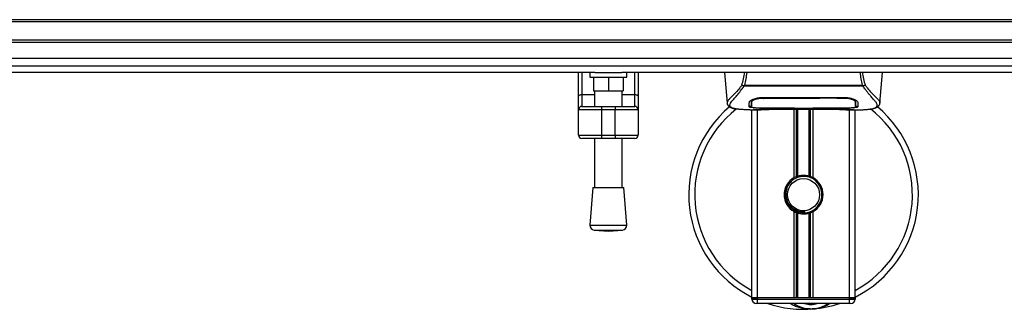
# Model space of a CAD drawing. Header units: millimetres. Extents: x 0 to 420, y 0 to 297.
# Tile 10 of 77: x 164 to 197, y 81 to 90. Entities that reach past the tile are written whole.
import ezdxf

# ---------------------------------------------------------------- set-up
doc = ezdxf.new("R2010")
doc.units = ezdxf.units.MM

msp = doc.modelspace()

# ---------------------------------------------------------------- linework, layer by layer
at = {"color": 7, "linetype": 'Continuous', "lineweight": 25}
for p, q in [((212.25814, 90.34962), (57.89339, 90.34962)), ((212.25814, 90.27243), (57.89339, 90.27243)), ((212.25814, 89.65497), (57.89339, 89.65497)), ((212.25814, 89.57779), (57.89339, 89.57779)), ((212.25814, 88.78579), (57.89339, 88.78579)), ((182.86281, 88.57442), (87.28872, 88.57442)), ((182.31138, 87.76146), (182.31138, 88.57442)), ((182.42715, 88.57442), (182.42715, 87.82787)), ((182.69729, 88.57442), (182.69729, 88.42006)), ((182.69729, 88.42006), (183.93221, 88.42006)), ((182.81306, 88.42006), (182.81306, 87.95696)), ((182.86281, 88.57442), (183.76669, 88.57442)), ((183.31475, 88.42006), (183.31475, 87.95696)), ((212.25814, 88.57442), (183.76669, 88.57442)), ((183.81643, 88.42006), (183.81643, 87.95696)), ((183.93221, 88.42006), (183.93221, 88.57442)), ((184.20234, 87.82787), (184.20234, 88.57442)), ((184.31812, 88.57442), (184.31812, 87.76146)), ((187.2158, 88.57442), (187.30597, 87.5438)), ((192.44453, 87.5438), (192.5347, 88.57442)), ((187.87023, 88.10696), (187.86294, 88.12666)), ((191.87927, 88.10696), (187.87023, 88.10696)), ((187.89057, 88.1502), (191.86002, 88.1502)), ((191.88776, 88.12695), (191.87927, 88.10696)), ((182.31138, 87.31715), (182.31138, 87.76146)), ((182.42715, 87.82787), (182.42715, 87.43292)), ((182.42715, 87.82787), (182.85165, 87.82787)), ((182.81306, 87.95696), (183.31475, 87.95696)), ((182.85165, 87.95696), (182.85165, 87.43292)), ((183.31475, 87.95696), (183.81643, 87.95696)), ((183.77784, 87.43292), (183.77784, 87.95696)), ((183.77784, 87.82787), (184.20234, 87.82787)), ((184.20234, 87.43292), (184.20234, 87.82787)), ((184.31812, 87.76146), (184.31812, 87.31715)), ((188.52456, 87.73182), (191.22594, 87.73182)), ((191.23471, 87.70206), (191.23545, 87.73116)), ((182.42715, 87.43292), (183.0832, 87.43292)), ((183.0832, 87.43292), (183.0832, 87.31715)), ((183.0832, 87.43292), (183.54629, 87.43292)), ((183.54629, 87.43292), (183.54629, 87.31715)), ((183.54629, 87.43292), (184.20234, 87.43292)), ((187.3058, 87.54683), (187.30732, 87.54392)), ((188.1245, 87.60089), (188.12486, 87.54589)), ((188.12483, 87.54589), (188.12562, 87.41476)), ((188.12857, 87.58197), (188.12726, 87.63451)), ((188.52456, 87.3786), (188.52456, 87.37247)), ((188.52553, 87.70208), (188.52526, 87.70208)), ((189.52793, 87.37247), (189.52793, 87.37873)), ((189.56658, 87.37873), (189.56658, 87.36402)), ((189.56658, 87.36402), (189.56658, 87.37873)), ((190.18404, 87.37873), (191.23867, 87.3786)), ((190.18404, 87.37873), (190.18404, 87.36402)), ((190.22257, 87.37247), (190.22257, 87.37873)), ((191.22594, 87.3786), (191.22594, 87.37247)), ((191.62564, 87.5435), (191.6257, 87.55365)), ((192.4447, 87.54683), (192.44317, 87.54392)), ((182.31138, 86.46814), (182.31138, 87.31715)), ((183.0832, 87.31715), (182.31138, 87.31715)), ((183.0832, 87.31715), (183.0832, 86.46814)), ((183.54629, 87.31715), (183.0832, 87.31715)), ((183.54629, 86.46814), (183.54629, 87.31715)), ((184.31812, 87.31715), (183.54629, 87.31715)), ((184.31812, 87.31715), (184.31812, 86.46814)), ((188.08292, 87.31715), (188.43671, 87.31715)), ((188.13865, 80.98819), (188.13865, 87.31715)), ((188.21666, 87.32197), (188.23112, 87.32349)), ((188.3316, 80.98819), (188.3316, 87.31715)), ((189.52793, 87.37247), (188.52456, 87.37247)), ((188.71713, 87.33805), (191.03337, 87.33805)), ((188.71718, 87.3381), (191.03331, 87.3381)), ((189.52793, 87.35843), (189.52793, 87.37247)), ((190.22257, 87.35843), (189.52793, 87.35843)), ((189.55494, 85.03394), (189.55494, 87.33805)), ((189.56658, 87.36402), (190.18404, 87.36402)), ((189.63861, 85.07328), (189.63861, 87.33805)), ((189.68292, 85.08862), (189.68292, 87.33805)), ((190.06758, 85.08862), (190.06758, 87.33805)), ((190.11189, 85.07328), (190.11189, 87.33805)), ((190.19556, 85.03394), (190.19556, 87.33805)), ((190.22257, 87.35843), (190.22257, 87.37247)), ((191.22594, 87.37247), (190.22257, 87.37247)), ((191.307, 87.31715), (191.66733, 87.31715)), ((191.4189, 80.98819), (191.4189, 87.31715)), ((191.61185, 80.98819), (191.61185, 87.31715)), ((182.31138, 86.46814), (183.0832, 86.46814)), ((183.0832, 86.46814), (183.54629, 86.46814)), ((183.0832, 86.46814), (183.0832, 86.35237)), ((183.54629, 86.46814), (184.31812, 86.46814)), ((183.54629, 86.46814), (183.54629, 86.35237)), ((183.0832, 86.35237), (182.42715, 86.35237)), ((182.85165, 86.35237), (182.85165, 84.6985)), ((183.54629, 86.35237), (183.0832, 86.35237)), ((184.20234, 86.35237), (183.54629, 86.35237)), ((183.77784, 84.6985), (183.77784, 86.35237)), ((182.79377, 84.6985), (182.69729, 83.43396)), ((182.79377, 84.6985), (183.83573, 84.6985)), ((183.93221, 83.43396), (183.83573, 84.6985)), ((189.55494, 80.98819), (189.55494, 83.88886)), ((189.63861, 80.98819), (189.63861, 83.84951)), ((189.68292, 80.98819), (189.68292, 83.83417)), ((189.92879, 83.84627), (189.92454, 83.89501)), ((190.06758, 80.98819), (190.06758, 83.83417)), ((190.11189, 80.98819), (190.11189, 83.84951)), ((190.19556, 80.98819), (190.19556, 83.88886)), ((182.69729, 83.43396), (183.93221, 83.43396)), ((182.83946, 83.2683), (183.31475, 83.23204)), ((182.83946, 83.2683), (183.79003, 83.2683)), ((183.31475, 83.23204), (183.79003, 83.2683)), ((188.3316, 80.98819), (188.13865, 80.98819)), ((188.13865, 80.98819), (188.3316, 80.98819)), ((188.13865, 80.9496), (188.13865, 80.98819)), ((188.13865, 80.9496), (188.3316, 80.9496)), ((188.3316, 80.79524), (188.29301, 80.79524)), ((189.55494, 80.98819), (188.3316, 80.98819)), ((191.4189, 80.98819), (188.3316, 80.98819)), ((188.3316, 80.98819), (188.3316, 80.9496)), ((188.3316, 80.79524), (188.3316, 80.9496)), ((188.3316, 80.9496), (191.4189, 80.9496)), ((191.4189, 80.79524), (188.3316, 80.79524)), ((191.4189, 80.98819), (190.19556, 80.98819)), ((191.61185, 80.98819), (191.4189, 80.98819)), ((191.4189, 80.98819), (191.61185, 80.98819)), ((191.4189, 80.9496), (191.4189, 80.98819)), ((191.4189, 80.9496), (191.61185, 80.9496)), ((191.4189, 80.79524), (191.4189, 80.9496)), ((191.45749, 80.79524), (191.4189, 80.79524)), ((191.61185, 80.98819), (191.61185, 80.9496))]:
    msp.add_line(p, q, dxfattribs=at)
at = {"color": 7, "linetype": 'Continuous'}
msp.add_line((60.98069, 89.05375), (209.17084, 89.05375), dxfattribs=at)
at = {"color": 7, "linetype": 'Continuous', "lineweight": 25, "flags": 128}
for points in [[(182.31138, 87.76146), (182.3136, 87.77442), (182.32019, 87.78688), (182.33089, 87.79836), (182.34529, 87.80842), (182.36283, 87.81668), (182.38285, 87.82281), (182.40456, 87.82659), (182.42715, 87.82787)], [(184.20234, 87.82787), (184.22493, 87.82659), (184.24665, 87.82281), (184.26666, 87.81668), (184.28421, 87.80842), (184.29861, 87.79836), (184.30931, 87.78688), (184.31589, 87.77442), (184.31812, 87.76146)], [(188.51182, 87.3786), (189.02216, 87.37868), (189.56658, 87.37873)], [(188.51578, 87.70205), (188.52456, 87.70208), (188.52526, 87.70208)]]:
    msp.add_lwpolyline(points, dxfattribs=at)
at = {"color": 7, "linetype": 'Continuous', "lineweight": 25}
msp.add_circle((189.87525, 84.4614), 0.54028, dxfattribs=at)
for centre, radius, start, end in [((182.42715, 87.31715), 0.11577, 90, 180), ((184.20234, 87.31715), 0.11577, 0, 90), ((189.87525, 84.4614), 3.85912, 130.046839, 243.256316), ((189.87525, 84.4614), 3.85912, 296.743684, 49.984768), ((189.87525, 84.4614), 3.66018, 128.047069, 241.675912), ((189.87525, 84.4614), 3.66018, 298.324088, 52.137337), ((182.42715, 86.46814), 0.11577, 180, 270), ((184.20234, 86.46814), 0.11577, 270, 0), ((189.87525, 84.4614), 0.65605, 111.143405, 119.224658), ((189.87525, 84.4614), 0.61746, 274.974241, 94.974241), ((189.87525, 84.4614), 0.65605, 60.775342, 68.856595), ((189.87525, 84.4614), 0.65605, 119.224658, 240.775342), ((189.87525, 84.4614), 0.65605, 299.224658, 60.775342), ((189.87525, 84.4614), 0.65605, 240.775342, 248.856595), ((189.87525, 84.4614), 0.65605, 291.143405, 299.224658), ((182.85121, 83.42222), 0.15436, 175.637086, 265.637086), ((183.77829, 83.42222), 0.15436, 274.362914, 4.362914), ((188.29301, 80.9496), 0.15436, 180, 270), ((189.87525, 84.4614), 3.85912, 251.805128, 274.974241), ((190.12286, 81.61641), 1.00337, 234.926098, 305.073902), ((190.12286, 81.61641), 0.84901, 255.287788, 284.712212), ((189.87525, 84.4614), 3.85912, 274.974241, 288.194872), ((191.45749, 80.9496), 0.15436, 270, 0)]:
    msp.add_arc(centre, radius, start, end, dxfattribs=at)
for points, knots in [([(187.80258, 88.14693), (187.8221, 88.21644), (187.86058, 88.35344), (187.88421, 88.50148), (187.89585, 88.57442)], [0, 0, 0, 0, 0.50728505, 1, 1, 1, 1]), ([(187.96458, 88.57442), (187.95643, 88.50073), (187.94024, 88.35435), (187.90705, 88.21794), (187.89057, 88.1502)], [0, 0, 0, 0, 0.503450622, 1, 1, 1, 1]), ([(191.86002, 88.1502), (191.84457, 88.21868), (191.81374, 88.35533), (191.79045, 88.49942), (191.78709, 88.57409), (191.78707, 88.57442)], [0, 0, 0, 0, 0.499924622, 0.997753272, 1, 1, 1, 1]), ([(191.85377, 88.57442), (191.86533, 88.50173), (191.88892, 88.35346), (191.92799, 88.21668), (191.9479, 88.14695)], [0, 0, 0, 0, 0.49025565, 1, 1, 1, 1]), ([(187.80252, 88.14705), (187.77945, 88.11641), (187.70961, 88.02363), (187.59455, 87.89589), (187.47447, 87.77466), (187.38287, 87.68421), (187.31732, 87.60506), (187.30999, 87.56799), (187.3058, 87.54683)], [0, 0, 0, 0, 0.0842305, 0.25507317, 0.42671503, 0.59795609, 0.7705982, 1, 1, 1, 1]), ([(187.57804, 87.35085), (187.57085, 87.35236), (187.55557, 87.35557), (187.53386, 87.36108), (187.51301, 87.36714), (187.47843, 87.37891), (187.4379, 87.3986), (187.40332, 87.43283), (187.39391, 87.47632), (187.41265, 87.53307), (187.46482, 87.60607), (187.54911, 87.70123), (187.66332, 87.82874), (187.76352, 87.9536), (187.83312, 88.05096), (187.85813, 88.08871), (187.87023, 88.10696)], [0, 0, 0, 0, 0.02969414, 0.06305591, 0.09492768, 0.12531521, 0.23205808, 0.32960303, 0.43327649, 0.53202469, 0.63076786, 0.73507022, 0.83793216, 0.94137578, 0.97165063, 1, 1, 1, 1]), ([(187.86281, 88.12667), (187.86234, 88.12672), (187.85413, 88.12759), (187.83855, 88.13073), (187.81821, 88.13805), (187.80776, 88.14399), (187.80258, 88.14693)], [0, 0, 0, 0, 0.020010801, 0.34699568, 0.676673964, 1, 1, 1, 1]), ([(187.86267, 88.12688), (187.87157, 88.13455), (187.88064, 88.14236), (187.89038, 88.15006), (187.89056, 88.1502)], [0, 0, 0, 0, 0.98124308, 1, 1, 1, 1]), ([(191.86001, 88.1502), (191.8602, 88.15007), (191.8703, 88.14283), (191.87911, 88.13482), (191.88776, 88.12695)], [0, 0, 0, 0, 0.01890165, 1, 1, 1, 1]), ([(192.16681, 87.34999), (192.18193, 87.3531), (192.21423, 87.35973), (192.27212, 87.37784), (192.32945, 87.40779), (192.35983, 87.45935), (192.34581, 87.51587), (192.31244, 87.56868), (192.28268, 87.60753), (192.24432, 87.65293), (192.19899, 87.70383), (192.14545, 87.76333), (192.08618, 87.83168), (192.02174, 87.91119), (191.95206, 88.00073), (191.90473, 88.06981), (191.87927, 88.10696)], [0, 0, 0, 0, 0.06157012, 0.13151171, 0.27071941, 0.40337504, 0.53510625, 0.58328098, 0.63315897, 0.68442904, 0.73675836, 0.78384784, 0.83893216, 0.89157329, 0.94168727, 1, 1, 1, 1]), ([(191.9479, 88.14695), (191.94273, 88.14401), (191.93228, 88.13807), (191.91193, 88.13074), (191.89638, 88.1276), (191.88819, 88.12673), (191.88774, 88.12668)], [0, 0, 0, 0, 0.32361461, 0.65359013, 0.98086966, 1, 1, 1, 1]), ([(191.94797, 88.14707), (191.97103, 88.11642), (192.04088, 88.02364), (192.15595, 87.89589), (192.27602, 87.77466), (192.36763, 87.68421), (192.43317, 87.60506), (192.44051, 87.56799), (192.4447, 87.54683)], [0, 0, 0, 0, 0.08424716, 0.25508672, 0.42672547, 0.59796341, 0.77060237, 1, 1, 1, 1]), ([(188.05375, 87.57561), (188.05972, 87.59038), (188.07168, 87.6199), (188.159, 87.66781), (188.28605, 87.70853), (188.41764, 87.72948), (188.49848, 87.73125), (188.52456, 87.73182)], [0, 0, 0, 0, 0.225467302, 0.45085364, 0.677369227, 0.895911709, 1, 1, 1, 1]), ([(188.51465, 87.74663), (188.51466, 87.74629), (188.51503, 87.73143), (188.51541, 87.71657), (188.51578, 87.70205)], [0, 0, 0, 0, 0.02342788, 1, 1, 1, 1]), ([(191.22594, 87.73182), (191.27604, 87.72974), (191.37617, 87.72559), (191.51106, 87.69542), (191.61877, 87.65502), (191.68493, 87.61227), (191.69315, 87.58678), (191.69675, 87.57561)], [0, 0, 0, 0, 0.1991311, 0.39793157, 0.60588955, 0.82737965, 1, 1, 1, 1]), ([(187.30601, 87.54339), (187.30786, 87.53198), (187.31106, 87.51224), (187.31989, 87.49143), (187.32842, 87.47609), (187.33094, 87.47182), (187.33296, 87.46857), (187.33395, 87.46703), (187.33464, 87.46599), (187.33529, 87.46502), (187.33618, 87.46373), (187.33903, 87.45979), (187.34015, 87.4589), (187.34273, 87.45671), (187.34458, 87.45532), (187.34634, 87.4539), (187.34708, 87.45329), (187.3477, 87.45276), (187.34817, 87.45236), (187.34864, 87.45195), (187.34935, 87.45133), (187.35052, 87.45027), (187.35202, 87.44888), (187.35564, 87.44541), (187.3608, 87.44023), (187.36884, 87.43239), (187.37998, 87.4225), (187.39598, 87.4105), (187.41881, 87.3968), (187.45639, 87.37976), (187.4995, 87.36492), (187.5365, 87.35785), (187.54929, 87.35541)], [0, 0, 0, 0, 0.10895151, 0.18836403, 0.20015725, 0.20797863, 0.21045693, 0.21142904, 0.21231706, 0.21323322, 0.21428764, 0.21709508, 0.23718398, 0.24934952, 0.25616294, 0.25744907, 0.25846748, 0.25891857, 0.25936812, 0.25985246, 0.2604052, 0.2618126, 0.26492315, 0.26948017, 0.29015729, 0.32576371, 0.37931044, 0.4537257, 0.55180182, 0.67626306, 0.8881219, 1, 1, 1, 1]), ([(188.04956, 87.41562), (188.0498, 87.42485), (188.0504, 87.44793), (188.05164, 87.49569), (188.05304, 87.54894), (188.05375, 87.57561)], [0, 0, 0, 0, 0.249392, 0.62414375, 1, 1, 1, 1]), ([(188.52456, 87.37247), (188.47127, 87.37284), (188.3647, 87.37359), (188.22259, 87.37969), (188.11521, 87.38964), (188.05763, 87.4021), (188.05188, 87.41173), (188.04956, 87.41562)], [0, 0, 0, 0, 0.21341182, 0.42681727, 0.64048529, 0.85457431, 1, 1, 1, 1]), ([(188.0499, 87.45445), (188.05239, 87.44853), (188.05574, 87.44056), (188.09337, 87.43504), (188.10304, 87.43362)], [0, 0, 0, 0, 0.74296977, 1, 1, 1, 1]), ([(188.16577, 87.66664), (188.1531, 87.65932), (188.12284, 87.64184), (188.11951, 87.62512), (188.11758, 87.6154)], [0, 0, 0, 0, 0.41900897, 1, 1, 1, 1]), ([(188.12404, 87.64332), (188.12418, 87.63077), (188.12453, 87.59981), (188.12469, 87.57094), (188.12479, 87.55377)], [0, 0, 0, 0, 0.40550496, 1, 1, 1, 1]), ([(188.12486, 87.54589), (188.12487, 87.54394), (188.12501, 87.5222), (188.12528, 87.47852), (188.12553, 87.4368), (188.12566, 87.41486)], [0, 0, 0, 0, 0.04480435, 0.49764008, 1, 1, 1, 1]), ([(188.12566, 87.41486), (188.12566, 87.41513), (188.12595, 87.43154), (188.12648, 87.46185), (188.12744, 87.51772), (188.12813, 87.55674), (188.12853, 87.5799), (188.12857, 87.58197)], [0, 0, 0, 0, 0.0075194, 0.45666513, 0.71535566, 0.97452521, 1, 1, 1, 1]), ([(188.12566, 87.41486), (188.12986, 87.41018), (188.13828, 87.40083), (188.20522, 87.39014), (188.30381, 87.38272), (188.41239, 87.37908), (188.48377, 87.37874), (188.51182, 87.3786)], [0, 0, 0, 0, 0.21612272, 0.43228358, 0.64748247, 0.86145988, 1, 1, 1, 1]), ([(188.51578, 87.70205), (188.47247, 87.7004), (188.38586, 87.69709), (188.27039, 87.67326), (188.18308, 87.64121), (188.13585, 87.60874), (188.13068, 87.58973), (188.12857, 87.58197)], [0, 0, 0, 0, 0.2128654, 0.42572184, 0.63872248, 0.85234986, 1, 1, 1, 1]), ([(191.23471, 87.70206), (191.23179, 87.70206), (190.92293, 87.70297), (190.01987, 87.7019), (189.11973, 87.70201), (188.52553, 87.70208)], [0, 0, 0, 0, 0.00323915, 0.34201142, 1, 1, 1, 1]), ([(191.70094, 87.41562), (191.69584, 87.40992), (191.68564, 87.39852), (191.60383, 87.38586), (191.48311, 87.37724), (191.34936, 87.37306), (191.26103, 87.37264), (191.22594, 87.37247)], [0, 0, 0, 0, 0.21521677, 0.43046232, 0.64509935, 0.85904026, 1, 1, 1, 1]), ([(191.62193, 87.58197), (191.61748, 87.5936), (191.60857, 87.61688), (191.5408, 87.65316), (191.44142, 87.68293), (191.33309, 87.69954), (191.26227, 87.70135), (191.23471, 87.70206)], [0, 0, 0, 0, 0.21773223, 0.43557879, 0.65075483, 0.86407246, 1, 1, 1, 1]), ([(191.23867, 87.3786), (191.28191, 87.37892), (191.3684, 87.37957), (191.48372, 87.38489), (191.57102, 87.39337), (191.61811, 87.40377), (191.6229, 87.41165), (191.62484, 87.41486)], [0, 0, 0, 0, 0.21287602, 0.42573624, 0.63903454, 0.85331242, 1, 1, 1, 1]), ([(191.63292, 87.6154), (191.63117, 87.62829), (191.62917, 87.64313), (191.60065, 87.65817), (191.59688, 87.66016)], [0, 0, 0, 0, 0.86801111, 1, 1, 1, 1]), ([(191.61673, 87.42802), (191.62045, 87.42836), (191.66016, 87.43198), (191.69097, 87.44104), (191.69783, 87.45059), (191.7006, 87.45445)], [0, 0, 0, 0, 0.058067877, 0.618908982, 1, 1, 1, 1]), ([(191.62355, 87.64642), (191.62336, 87.63899), (191.62283, 87.61751), (191.62229, 87.59602), (191.62193, 87.58197)], [0, 0, 0, 0, 0.3458763, 1, 1, 1, 1]), ([(191.62193, 87.58197), (191.62197, 87.5799), (191.62262, 87.54156), (191.62348, 87.49344), (191.62431, 87.44583), (191.62467, 87.42477), (191.62484, 87.41513), (191.62484, 87.41486)], [0, 0, 0, 0, 0.02546624, 0.4713629, 0.73178735, 0.99246436, 1, 1, 1, 1]), ([(191.62484, 87.41475), (191.62484, 87.41511), (191.62509, 87.45802), (191.62538, 87.50094), (191.62567, 87.5435)], [0, 0, 0, 0, 0.00827271, 1, 1, 1, 1]), ([(191.62484, 87.41486), (191.62509, 87.45571), (191.62534, 87.49859), (191.62562, 87.54147), (191.62564, 87.5435)], [0, 0, 0, 0, 0.95264015, 1, 1, 1, 1]), ([(191.62572, 87.55365), (191.62582, 87.57072), (191.62599, 87.60006), (191.62635, 87.63137), (191.62649, 87.64447)], [0, 0, 0, 0, 0.58164119, 1, 1, 1, 1]), ([(191.63573, 87.45444), (191.6354, 87.47315), (191.63475, 87.51066), (191.63353, 87.58044), (191.63292, 87.6154)], [0, 0, 0, 0, 0.49893988, 1, 1, 1, 1]), ([(191.69675, 87.57561), (191.69766, 87.54113), (191.69902, 87.48932), (191.70022, 87.44342), (191.7007, 87.42489), (191.70094, 87.41562)], [0, 0, 0, 0, 0.49858361, 0.74918971, 1, 1, 1, 1]), ([(192.19278, 87.35367), (192.20845, 87.35664), (192.24839, 87.36419), (192.29411, 87.37973), (192.33165, 87.39679), (192.3545, 87.41049), (192.3705, 87.42248), (192.38166, 87.43238), (192.38967, 87.44021), (192.39497, 87.44552), (192.39861, 87.449), (192.40025, 87.45051), (192.40115, 87.45132), (192.40185, 87.45194), (192.40233, 87.45236), (192.40279, 87.45275), (192.40342, 87.45328), (192.40416, 87.45389), (192.40537, 87.45487), (192.40662, 87.45585), (192.4082, 87.45707), (192.41041, 87.45896), (192.41147, 87.45979), (192.41432, 87.46373), (192.41521, 87.46503), (192.41586, 87.46599), (192.41654, 87.46703), (192.41753, 87.46857), (192.41956, 87.47182), (192.42208, 87.47609), (192.4306, 87.49143), (192.43943, 87.51224), (192.44264, 87.53198), (192.44449, 87.54339)], [0, 0, 0, 0, 0.133461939, 0.340169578, 0.461609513, 0.557307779, 0.629922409, 0.682177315, 0.716929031, 0.737114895, 0.742721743, 0.744604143, 0.745979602, 0.74651976, 0.746992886, 0.747431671, 0.747871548, 0.748863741, 0.75011647, 0.753973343, 0.75908593, 0.768626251, 0.788210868, 0.790947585, 0.791975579, 0.79286909, 0.79373558, 0.794684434, 0.797103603, 0.8047367, 0.816243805, 0.893716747, 1, 1, 1, 1]), ([(188.08292, 87.31721), (188.07539, 87.31719), (188.03235, 87.31708), (187.94076, 87.31794), (187.84151, 87.32148), (187.7679, 87.32645), (187.73074, 87.32957), (187.6958, 87.33306), (187.66552, 87.3366), (187.63573, 87.34061), (187.60932, 87.34487), (187.58922, 87.34842), (187.57927, 87.35058), (187.57804, 87.35085)], [0, 0, 0, 0, 0.04881498, 0.27892257, 0.54515535, 0.62717383, 0.69834333, 0.75858144, 0.82840444, 0.87364995, 0.93389274, 0.99178224, 1, 1, 1, 1]), ([(188.21666, 87.32197), (188.21093, 87.32235), (188.19281, 87.32357), (188.19277, 87.32555), (188.22553, 87.32733), (188.23394, 87.32779)], [0, 0, 0, 0, 0.25540478, 0.808946, 1, 1, 1, 1]), ([(188.21402, 87.32632), (188.21401, 87.32632), (188.21285, 87.32611), (188.21816, 87.32692), (188.22827, 87.32756), (188.23394, 87.32792)], [0, 0, 0, 0, 0.00626083, 0.44327513, 1, 1, 1, 1]), ([(188.88896, 87.33232), (188.83745, 87.32831), (188.75184, 87.32165), (188.5597, 87.31729), (188.38627, 87.31493), (188.24494, 87.32079), (188.21666, 87.32197)], [0, 0, 0, 0, 0.30143784, 0.50095323, 0.90014009, 1, 1, 1, 1]), ([(188.23394, 87.32779), (188.24656, 87.32864), (188.27839, 87.33078), (188.38861, 87.33434), (188.54206, 87.33745), (188.65882, 87.33788), (188.71718, 87.3381)], [0, 0, 0, 0, 0.17981299, 0.45378319, 0.72700373, 1, 1, 1, 1]), ([(188.88896, 87.33232), (188.89397, 87.33256), (188.9039, 87.33303), (188.91327, 87.33639), (188.9179, 87.33805)], [0, 0, 0, 0, 0.50476564, 1, 1, 1, 1]), ([(190.8326, 87.33805), (190.83723, 87.33639), (190.8466, 87.33303), (190.85653, 87.33256), (190.86154, 87.33232)], [0, 0, 0, 0, 0.49524741, 1, 1, 1, 1]), ([(191.53385, 87.32197), (191.4504, 87.31973), (191.31172, 87.31603), (191.09987, 87.31872), (190.9597, 87.32349), (190.8779, 87.33085), (190.86154, 87.33232)], [0, 0, 0, 0, 0.30152184, 0.50104725, 0.90023015, 1, 1, 1, 1]), ([(191.03331, 87.3381), (191.05945, 87.33806), (191.14378, 87.33791), (191.28193, 87.33617), (191.4229, 87.33259), (191.51881, 87.32846), (191.56388, 87.32463), (191.54386, 87.32285), (191.53385, 87.32197)], [0, 0, 0, 0, 0.08215471, 0.26513997, 0.44867114, 0.63249904, 0.81630092, 1, 1, 1, 1]), ([(191.03331, 87.33803), (191.06726, 87.33797), (191.1383, 87.33783), (191.24209, 87.33659), (191.33977, 87.33469), (191.42074, 87.33234), (191.47076, 87.33051), (191.48573, 87.32963), (191.48711, 87.32955)], [0, 0, 0, 0, 0.18189708, 0.38061319, 0.58093849, 0.78035725, 0.97967552, 1, 1, 1, 1]), ([(191.48711, 87.32955), (191.50078, 87.32888), (191.52275, 87.3278), (191.53676, 87.32624), (191.53537, 87.3265), (191.53502, 87.32656)], [0, 0, 0, 0, 0.55060159, 0.88501525, 1, 1, 1, 1]), ([(191.50428, 87.32857), (191.50467, 87.32835), (191.50933, 87.32571), (191.51937, 87.32303), (191.52902, 87.32232), (191.53385, 87.32197)], [0, 0, 0, 0, 0.04443315, 0.52221653, 1, 1, 1, 1]), ([(191.66733, 87.31722), (191.67139, 87.31719), (191.68642, 87.3171), (191.71561, 87.31725), (191.75131, 87.3175), (191.78677, 87.31801), (191.82195, 87.31875), (191.85886, 87.31984), (191.89895, 87.32144), (191.94772, 87.32399), (191.99957, 87.32769), (192.05324, 87.33276), (192.10486, 87.33911), (192.14302, 87.34461), (192.16303, 87.34914), (192.16681, 87.34999)], [0, 0, 0, 0, 0.027626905, 0.102396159, 0.179456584, 0.249941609, 0.317024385, 0.389654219, 0.467822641, 0.551486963, 0.671824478, 0.767373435, 0.863986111, 0.974274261, 1, 1, 1, 1]), ([(189.82171, 85.07653), (189.75434, 85.06234), (189.61959, 85.03394), (189.44987, 84.90953), (189.32889, 84.74062), (189.2722, 84.54114), (189.28595, 84.3366), (189.3658, 84.14983), (189.50241, 84.00134), (189.67916, 83.90922), (189.827, 83.88674), (189.90794, 83.8936), (189.92454, 83.89501)], [0, 0, 0, 0, 0.11029899, 0.22059797, 0.33089694, 0.4412694, 0.54893858, 0.65628707, 0.76369695, 0.86864917, 0.97304725, 1, 1, 1, 1]), ([(189.63861, 85.07328), (189.6402, 85.07389), (189.64501, 85.07574), (189.65511, 85.07946), (189.66856, 85.0841), (189.67804, 85.08713), (189.68257, 85.08852), (189.68292, 85.08862)], [0, 0, 0, 0, 0.13279182, 0.40328924, 0.68794599, 0.97624213, 1, 1, 1, 1]), ([(189.68292, 85.08862), (189.70113, 85.09372), (189.76304, 85.11102), (189.87653, 85.12217), (189.99047, 85.10999), (190.04764, 85.09415), (190.06758, 85.08862)], [0, 0, 0, 0, 0.15316231, 0.52061175, 0.83276392, 1, 1, 1, 1]), ([(190.06758, 85.08862), (190.06989, 85.08791), (190.07628, 85.08593), (190.08781, 85.08211), (190.10113, 85.07739), (190.1083, 85.07465), (190.11189, 85.07328)], [0, 0, 0, 0, 0.15557258, 0.42978375, 0.7145238, 1, 1, 1, 1]), ([(189.92879, 83.84627), (189.85067, 83.84807), (189.69227, 83.85172), (189.48044, 83.9682), (189.32549, 84.14888), (189.2476, 84.37659), (189.26383, 84.61244), (189.33886, 84.79972), (189.42629, 84.87374), (189.45527, 84.89828)], [0, 0, 0, 0, 0.1532567, 0.3107756, 0.4622177, 0.61755972, 0.7743655, 0.92518437, 1, 1, 1, 1]), ([(189.68292, 83.83417), (189.68193, 83.83448), (189.67698, 83.836), (189.66708, 83.8392), (189.65374, 83.84382), (189.64417, 83.84737), (189.63969, 83.8491), (189.63861, 83.84951)], [0, 0, 0, 0, 0.06768855, 0.33799524, 0.61961326, 0.90796392, 1, 1, 1, 1]), ([(190.06758, 83.83417), (190.02867, 83.82435), (189.94955, 83.80437), (189.81812, 83.80383), (189.73004, 83.82016), (189.68864, 83.83247), (189.68292, 83.83417)], [0, 0, 0, 0, 0.31763159, 0.64587204, 0.9510876, 1, 1, 1, 1]), ([(190.11189, 83.84951), (190.11122, 83.84926), (190.10747, 83.84781), (190.09906, 83.84466), (190.08597, 83.84005), (190.07501, 83.83647), (190.06917, 83.83467), (190.06758, 83.83417)], [0, 0, 0, 0, 0.05704611, 0.3223495, 0.60367528, 0.89214027, 1, 1, 1, 1]), ([(190.10391, 80.61648), (190.06261, 80.61541), (189.90924, 80.61141), (189.70319, 80.66256), (189.5189, 80.73542), (189.44698, 80.78019), (189.4228, 80.79524)], [0, 0, 0, 0, 0.17640166, 0.65503379, 0.8840221, 1, 1, 1, 1]), ([(190.77004, 80.79524), (190.76376, 80.7911), (190.66122, 80.72354), (190.47227, 80.65779), (190.28676, 80.62354), (190.21052, 80.61687), (190.20986, 80.61681)], [0, 0, 0, 0, 0.03729849, 0.60902041, 0.99664446, 1, 1, 1, 1]), ([(190.20986, 80.61681), (190.20921, 80.61676), (190.19158, 80.61521), (190.17382, 80.6159), (190.15672, 80.61657)], [0, 0, 0, 0, 0.03710938, 1, 1, 1, 1])]:
    msp.add_open_spline(points, degree=3, knots=knots, dxfattribs=at)

doc.saveas('drawing.dxf')
